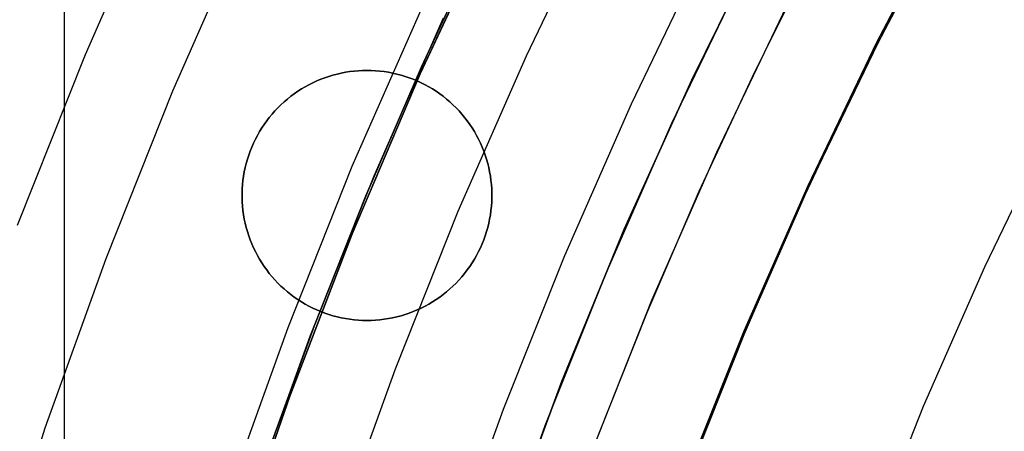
# Model space of a CAD drawing. Header units: millimetres. Extents: x 9001 to 10165, y -167 to 850.
# Tile 53 of 216: x 9532.1 to 9541.95, y 499.63 to 503.75. Entities that reach past the tile are written whole.
import ezdxf

# ---------------------------------------------------------------- set-up
doc = ezdxf.new("R2010")
doc.units = ezdxf.units.MM
for name, color, linetype in [('1', 7, 'Continuous'), ('COLOR EXT', 7, 'Continuous'), ('luz', 7, 'Continuous'), ('PLASTICO NEGRO', 7, 'Continuous')]:
    doc.layers.add(name, color=color, linetype=linetype)

msp = doc.modelspace()

# ---------------------------------------------------------------- linework, layer by layer
at = {"layer": '1', "color": 250, "true_color": 0x111111}
for p, q in [((9532.7586, 503.3966, 61.1), (9533.497, 505.0761, 61.1)), ((9541.4255, 504.9172, 89.1312), (9540.6877, 503.5115, 89.1312)), ((9540.6877, 503.5115, 92.3996), (9541.4255, 504.9172, 92.3996)), ((9536.7125, 504.5474, 64.2379), (9536.1216, 503.2747, 64.2379)), ((9536.1216, 503.2747, 86.0852), (9536.7125, 504.5474, 86.0852)), ((9540.5257, 503.1903, 95.6679), (9541.2127, 504.5271, 95.6679)), ((9539.4568, 503.2256, 89.1312), (9540.0448, 504.4048, 89.1312)), ((9538.6288, 502.7121, 228.5255), (9539.3402, 504.1893, 228.5255)), ((9539.0767, 502.4221, 89.1312), (9539.7751, 503.8787, 89.1312)), ((9535.6466, 502.1848, 75.1615), (9536.3416, 503.7653, 75.1615)), ((9540.6877, 503.5115, 89.1312), (9539.9989, 502.0812, 89.1312)), ((9539.9989, 502.0812, 92.3996), (9540.6877, 503.5115, 92.3996)), ((9532.0787, 501.6925, 61.1), (9532.7586, 503.3966, 61.1)), ((9536.1216, 503.2747, 64.2379), (9535.5663, 501.986, 64.2379)), ((9535.5663, 501.986, 86.0852), (9536.1216, 503.2747, 86.0852)), ((9538.9018, 502.0305, 89.1312), (9539.4568, 503.2256, 89.1312)), ((9539.8834, 501.831, 95.6679), (9540.5257, 503.1903, 95.6679)), ((9537.9688, 501.2112, 228.5255), (9538.6288, 502.7121, 228.5255)), ((9538.4288, 500.9425, 89.1312), (9539.0767, 502.4221, 89.1312)), ((9535.0066, 500.5813, 75.1615), (9535.6466, 502.1848, 75.1615)), ((9539.9989, 502.0812, 89.1312), (9539.3599, 500.6279, 89.1312)), ((9539.3599, 500.6279, 92.3996), (9539.9989, 502.0812, 92.3996)), ((9535.5663, 501.986, 64.2379), (9535.0472, 500.6823, 64.2379)), ((9535.0472, 500.6823, 86.0852), (9535.5663, 501.986, 86.0852)), ((9538.3804, 500.8202, 89.1312), (9538.9018, 502.0305, 89.1312)), ((9539.2862, 500.4509, 95.6679), (9539.8834, 501.831, 95.6679)), ((9537.361, 499.6884, 228.5255), (9537.9688, 501.2112, 228.5255)), ((9537.8322, 499.4414, 89.1312), (9538.4288, 500.9425, 89.1312)), ((9537.8929, 499.596, 89.1312), (9538.3804, 500.8202, 89.1312)), ((9535.0472, 500.6823, 64.2379), (9534.5647, 499.3646, 64.2379)), ((9534.5647, 499.3646, 86.0852), (9535.0472, 500.6823, 86.0852)), ((9539.3599, 500.6279, 89.1312), (9538.7714, 499.1535, 89.1312)), ((9538.7714, 499.1535, 92.3996), (9539.3599, 500.6279, 92.3996)), ((9534.4223, 498.9566, 75.1615), (9535.0066, 500.5813, 75.1615)), ((9538.7346, 499.0515, 95.6679), (9539.2862, 500.4509, 95.6679)), ((9536.8062, 498.1455, 228.5255), (9537.361, 499.6884, 228.5255))]:
    msp.add_line(p, q, dxfattribs=at)
at = {"layer": '1', "color": 29, "true_color": 0x4d342b}
for p, q in [((9536.8431, 504.7792, 70.5621), (9536.108, 503.2047, 70.5621)), ((9536.108, 503.2047, 76.062), (9536.8431, 504.7792, 76.062)), ((9536.8431, 504.7792, 34.4621), (9536.108, 503.2047, 34.4621)), ((9536.108, 503.2047, 42.4621), (9536.8431, 504.7792, 42.4621)), ((9536.108, 503.2047, 73.3121), (9536.8431, 504.7792, 73.3121)), ((9536.108, 503.2047, 38.4621), (9536.8431, 504.7792, 38.4621)), ((9536.108, 503.2047, 70.5621), (9535.4281, 501.6056, 70.5621)), ((9535.4281, 501.6056, 76.062), (9536.108, 503.2047, 76.062)), ((9536.108, 503.2047, 34.4621), (9535.4281, 501.6056, 34.4621)), ((9535.4281, 501.6056, 42.4621), (9536.108, 503.2047, 42.4621)), ((9535.4281, 501.6056, 73.3121), (9536.108, 503.2047, 73.3121)), ((9535.4281, 501.6056, 38.4621), (9536.108, 503.2047, 38.4621)), ((9535.4281, 501.6056, 70.5621), (9534.8042, 499.9839, 70.5621)), ((9534.8042, 499.9839, 76.062), (9535.4281, 501.6056, 76.062)), ((9535.4281, 501.6056, 34.4621), (9534.8042, 499.9839, 34.4621)), ((9534.8042, 499.9839, 42.4621), (9535.4281, 501.6056, 42.4621)), ((9534.8042, 499.9839, 73.3121), (9535.4281, 501.6056, 73.3121)), ((9534.8042, 499.9839, 38.4621), (9535.4281, 501.6056, 38.4621)), ((9534.8042, 499.9839, 70.5621), (9534.237, 498.3414, 70.5621)), ((9534.237, 498.3414, 76.062), (9534.8042, 499.9839, 76.062)), ((9534.8042, 499.9839, 34.4621), (9534.237, 498.3414, 34.4621)), ((9534.237, 498.3414, 42.4621), (9534.8042, 499.9839, 42.4621)), ((9534.237, 498.3414, 73.3121), (9534.8042, 499.9839, 73.3121)), ((9534.237, 498.3414, 38.4621), (9534.8042, 499.9839, 38.4621))]:
    msp.add_line(p, q, dxfattribs=at)
at = {"layer": 'COLOR EXT', "color": 30, "true_color": 0xff8d00}
for p, q in [((9532.5486, 483.8462, 21.2621), (9532.5486, 530.6536, 21.2621)), ((9535.1532, 503.1656, 19.1621), (9535.1129, 503.1503, 19.1621)), ((9535.1129, 503.1503, 21.2621), (9535.1532, 503.1656, 21.2621)), ((9535.1532, 503.1656, 20.2121), (9535.1129, 503.1503, 20.2121)), ((9535.1941, 503.1795, 19.1621), (9535.1532, 503.1656, 19.1621)), ((9535.1532, 503.1656, 21.2621), (9535.1941, 503.1795, 21.2621)), ((9535.1941, 503.1795, 20.2121), (9535.1532, 503.1656, 20.2121)), ((9535.2354, 503.192, 19.1621), (9535.1941, 503.1795, 19.1621)), ((9535.1941, 503.1795, 21.2621), (9535.2354, 503.192, 21.2621)), ((9535.2354, 503.192, 20.2121), (9535.1941, 503.1795, 20.2121)), ((9535.2771, 503.2031, 19.1621), (9535.2354, 503.192, 19.1621)), ((9535.2354, 503.192, 21.2621), (9535.2771, 503.2031, 21.2621)), ((9535.2771, 503.2031, 20.2121), (9535.2354, 503.192, 20.2121)), ((9535.3192, 503.2127, 19.1621), (9535.2771, 503.2031, 19.1621)), ((9535.2771, 503.2031, 21.2621), (9535.3192, 503.2127, 21.2621)), ((9535.3192, 503.2127, 20.2121), (9535.2771, 503.2031, 20.2121)), ((9535.3616, 503.2208, 19.1621), (9535.3192, 503.2127, 19.1621)), ((9535.3192, 503.2127, 21.2621), (9535.3616, 503.2208, 21.2621)), ((9535.3616, 503.2208, 20.2121), (9535.3192, 503.2127, 20.2121)), ((9535.4042, 503.2275, 19.1621), (9535.3616, 503.2208, 19.1621)), ((9535.3616, 503.2208, 21.2621), (9535.4042, 503.2275, 21.2621)), ((9535.4042, 503.2275, 20.2121), (9535.3616, 503.2208, 20.2121)), ((9535.447, 503.2327, 19.1621), (9535.4042, 503.2275, 19.1621)), ((9535.4042, 503.2275, 21.2621), (9535.447, 503.2327, 21.2621)), ((9535.447, 503.2327, 20.2121), (9535.4042, 503.2275, 20.2121)), ((9535.49, 503.2364, 19.1621), (9535.447, 503.2327, 19.1621)), ((9535.447, 503.2327, 21.2621), (9535.49, 503.2364, 21.2621)), ((9535.49, 503.2364, 20.2121), (9535.447, 503.2327, 20.2121)), ((9535.5331, 503.2387, 19.1621), (9535.49, 503.2364, 19.1621)), ((9535.49, 503.2364, 21.2621), (9535.5331, 503.2387, 21.2621)), ((9535.5331, 503.2387, 20.2121), (9535.49, 503.2364, 20.2121)), ((9535.5763, 503.2394, 19.1621), (9535.5331, 503.2387, 19.1621)), ((9535.5331, 503.2387, 21.2621), (9535.5763, 503.2394, 21.2621)), ((9535.5763, 503.2394, 20.2121), (9535.5331, 503.2387, 20.2121)), ((9535.6194, 503.2387, 19.1621), (9535.5763, 503.2394, 19.1621)), ((9535.5763, 503.2394, 21.2621), (9535.6194, 503.2387, 21.2621)), ((9535.5763, 503.2394, 19.1621), (9535.5763, 503.2394, 21.2621)), ((9535.6194, 503.2387, 20.2121), (9535.5763, 503.2394, 20.2121)), ((9535.6625, 503.2364, 19.1621), (9535.6194, 503.2387, 19.1621)), ((9535.6194, 503.2387, 21.2621), (9535.6625, 503.2364, 21.2621)), ((9535.6625, 503.2364, 20.2121), (9535.6194, 503.2387, 20.2121)), ((9535.7055, 503.2327, 19.1621), (9535.6625, 503.2364, 19.1621)), ((9535.6625, 503.2364, 21.2621), (9535.7055, 503.2327, 21.2621)), ((9535.7055, 503.2327, 20.2121), (9535.6625, 503.2364, 20.2121)), ((9535.7483, 503.2275, 19.1621), (9535.7055, 503.2327, 19.1621)), ((9535.7055, 503.2327, 21.2621), (9535.7483, 503.2275, 21.2621)), ((9535.7483, 503.2275, 20.2121), (9535.7055, 503.2327, 20.2121)), ((9535.791, 503.2208, 19.1621), (9535.7483, 503.2275, 19.1621)), ((9535.7483, 503.2275, 21.2621), (9535.791, 503.2208, 21.2621)), ((9535.791, 503.2208, 20.2121), (9535.7483, 503.2275, 20.2121)), ((9535.8333, 503.2127, 19.1621), (9535.791, 503.2208, 19.1621)), ((9535.791, 503.2208, 21.2621), (9535.8333, 503.2127, 21.2621)), ((9535.8333, 503.2127, 20.2121), (9535.791, 503.2208, 20.2121)), ((9535.8754, 503.2031, 19.1621), (9535.8333, 503.2127, 19.1621)), ((9535.8333, 503.2127, 21.2621), (9535.8754, 503.2031, 21.2621)), ((9535.8754, 503.2031, 20.2121), (9535.8333, 503.2127, 20.2121)), ((9535.9171, 503.192, 19.1621), (9535.8754, 503.2031, 19.1621)), ((9535.8754, 503.2031, 21.2621), (9535.9171, 503.192, 21.2621)), ((9535.9171, 503.192, 20.2121), (9535.8754, 503.2031, 20.2121)), ((9535.9584, 503.1795, 19.1621), (9535.9171, 503.192, 19.1621)), ((9535.9171, 503.192, 21.2621), (9535.9584, 503.1795, 21.2621)), ((9535.9584, 503.1795, 20.2121), (9535.9171, 503.192, 20.2121)), ((9535.9993, 503.1656, 19.1621), (9535.9584, 503.1795, 19.1621)), ((9535.9584, 503.1795, 21.2621), (9535.9993, 503.1656, 21.2621)), ((9535.9993, 503.1656, 20.2121), (9535.9584, 503.1795, 20.2121)), ((9536.0396, 503.1503, 19.1621), (9535.9993, 503.1656, 19.1621)), ((9535.9993, 503.1656, 21.2621), (9536.0396, 503.1503, 21.2621)), ((9536.0396, 503.1503, 20.2121), (9535.9993, 503.1656, 20.2121)), ((9534.9575, 503.0755, 19.1621), (9534.9204, 503.0535, 19.1621)), ((9534.9204, 503.0535, 21.2621), (9534.9575, 503.0755, 21.2621)), ((9534.9575, 503.0755, 20.2121), (9534.9204, 503.0535, 20.2121)), ((9534.9954, 503.0962, 19.1621), (9534.9575, 503.0755, 19.1621)), ((9534.9575, 503.0755, 21.2621), (9534.9954, 503.0962, 21.2621)), ((9534.9954, 503.0962, 20.2121), (9534.9575, 503.0755, 20.2121)), ((9535.0339, 503.1156, 19.1621), (9534.9954, 503.0962, 19.1621)), ((9534.9954, 503.0962, 21.2621), (9535.0339, 503.1156, 21.2621)), ((9535.0339, 503.1156, 20.2121), (9534.9954, 503.0962, 20.2121)), ((9535.0731, 503.1337, 19.1621), (9535.0339, 503.1156, 19.1621)), ((9535.0339, 503.1156, 21.2621), (9535.0731, 503.1337, 21.2621)), ((9535.0731, 503.1337, 20.2121), (9535.0339, 503.1156, 20.2121)), ((9535.1129, 503.1503, 19.1621), (9535.0731, 503.1337, 19.1621)), ((9535.0731, 503.1337, 21.2621), (9535.1129, 503.1503, 21.2621)), ((9535.1129, 503.1503, 20.2121), (9535.0731, 503.1337, 20.2121)), ((9536.0794, 503.1337, 19.1621), (9536.0396, 503.1503, 19.1621)), ((9536.0396, 503.1503, 21.2621), (9536.0794, 503.1337, 21.2621)), ((9536.0794, 503.1337, 20.2121), (9536.0396, 503.1503, 20.2121)), ((9536.1186, 503.1156, 19.1621), (9536.0794, 503.1337, 19.1621)), ((9536.0794, 503.1337, 21.2621), (9536.1186, 503.1156, 21.2621)), ((9536.1186, 503.1156, 20.2121), (9536.0794, 503.1337, 20.2121)), ((9536.1572, 503.0962, 19.1621), (9536.1186, 503.1156, 19.1621)), ((9536.1186, 503.1156, 21.2621), (9536.1572, 503.0962, 21.2621)), ((9536.1572, 503.0962, 20.2121), (9536.1186, 503.1156, 20.2121)), ((9536.195, 503.0755, 19.1621), (9536.1572, 503.0962, 19.1621)), ((9536.1572, 503.0962, 21.2621), (9536.195, 503.0755, 21.2621)), ((9536.195, 503.0755, 20.2121), (9536.1572, 503.0962, 20.2121)), ((9536.2321, 503.0535, 19.1621), (9536.195, 503.0755, 19.1621)), ((9536.195, 503.0755, 21.2621), (9536.2321, 503.0535, 21.2621)), ((9536.2321, 503.0535, 20.2121), (9536.195, 503.0755, 20.2121)), ((9534.8139, 502.98, 19.1621), (9534.7802, 502.9531, 19.1621)), ((9534.7802, 502.9531, 21.2621), (9534.8139, 502.98, 21.2621)), ((9534.8139, 502.98, 20.2121), (9534.7802, 502.9531, 20.2121)), ((9534.8485, 503.0057, 19.1621), (9534.8139, 502.98, 19.1621)), ((9534.8139, 502.98, 21.2621), (9534.8485, 503.0057, 21.2621)), ((9534.8485, 503.0057, 20.2121), (9534.8139, 502.98, 20.2121)), ((9534.884, 503.0302, 19.1621), (9534.8485, 503.0057, 19.1621)), ((9534.8485, 503.0057, 21.2621), (9534.884, 503.0302, 21.2621)), ((9534.884, 503.0302, 20.2121), (9534.8485, 503.0057, 20.2121)), ((9534.9204, 503.0535, 19.1621), (9534.884, 503.0302, 19.1621)), ((9534.884, 503.0302, 21.2621), (9534.9204, 503.0535, 21.2621)), ((9534.9204, 503.0535, 20.2121), (9534.884, 503.0302, 20.2121)), ((9536.2685, 503.0302, 19.1621), (9536.2321, 503.0535, 19.1621)), ((9536.2321, 503.0535, 21.2621), (9536.2685, 503.0302, 21.2621)), ((9536.2685, 503.0302, 20.2121), (9536.2321, 503.0535, 20.2121)), ((9536.304, 503.0057, 19.1621), (9536.2685, 503.0302, 19.1621)), ((9536.2685, 503.0302, 21.2621), (9536.304, 503.0057, 21.2621)), ((9536.304, 503.0057, 20.2121), (9536.2685, 503.0302, 20.2121)), ((9536.3386, 502.98, 19.1621), (9536.304, 503.0057, 19.1621)), ((9536.304, 503.0057, 21.2621), (9536.3386, 502.98, 21.2621)), ((9536.3386, 502.98, 20.2121), (9536.304, 503.0057, 20.2121)), ((9536.3724, 502.9531, 19.1621), (9536.3386, 502.98, 19.1621)), ((9536.3386, 502.98, 21.2621), (9536.3724, 502.9531, 21.2621)), ((9536.3724, 502.9531, 20.2121), (9536.3386, 502.98, 20.2121)), ((9534.6848, 502.8656, 19.1621), (9534.6551, 502.8343, 19.1621)), ((9534.6551, 502.8343, 21.2621), (9534.6848, 502.8656, 21.2621)), ((9534.6848, 502.8656, 20.2121), (9534.6551, 502.8343, 20.2121)), ((9534.7156, 502.8959, 19.1621), (9534.6848, 502.8656, 19.1621)), ((9534.6848, 502.8656, 21.2621), (9534.7156, 502.8959, 21.2621)), ((9534.7156, 502.8959, 20.2121), (9534.6848, 502.8656, 20.2121)), ((9534.7474, 502.925, 19.1621), (9534.7156, 502.8959, 19.1621)), ((9534.7156, 502.8959, 21.2621), (9534.7474, 502.925, 21.2621)), ((9534.7474, 502.925, 20.2121), (9534.7156, 502.8959, 20.2121)), ((9534.7802, 502.9531, 19.1621), (9534.7474, 502.925, 19.1621)), ((9534.7474, 502.925, 21.2621), (9534.7802, 502.9531, 21.2621)), ((9534.7802, 502.9531, 20.2121), (9534.7474, 502.925, 20.2121)), ((9536.4052, 502.925, 19.1621), (9536.3724, 502.9531, 19.1621)), ((9536.3724, 502.9531, 21.2621), (9536.4052, 502.925, 21.2621)), ((9536.4052, 502.925, 20.2121), (9536.3724, 502.9531, 20.2121)), ((9536.437, 502.8959, 19.1621), (9536.4052, 502.925, 19.1621)), ((9536.4052, 502.925, 21.2621), (9536.437, 502.8959, 21.2621)), ((9536.437, 502.8959, 20.2121), (9536.4052, 502.925, 20.2121)), ((9536.4677, 502.8656, 19.1621), (9536.437, 502.8959, 19.1621)), ((9536.437, 502.8959, 21.2621), (9536.4677, 502.8656, 21.2621)), ((9536.4677, 502.8656, 20.2121), (9536.437, 502.8959, 20.2121)), ((9536.4975, 502.8343, 19.1621), (9536.4677, 502.8656, 19.1621)), ((9536.4677, 502.8656, 21.2621), (9536.4975, 502.8343, 21.2621)), ((9536.4975, 502.8343, 20.2121), (9536.4677, 502.8656, 20.2121)), ((9534.599, 502.7688, 19.1621), (9534.5727, 502.7346, 19.1621)), ((9534.5727, 502.7346, 21.2621), (9534.599, 502.7688, 21.2621)), ((9534.599, 502.7688, 20.2121), (9534.5727, 502.7346, 20.2121)), ((9534.6265, 502.802, 19.1621), (9534.599, 502.7688, 19.1621)), ((9534.599, 502.7688, 21.2621), (9534.6265, 502.802, 21.2621)), ((9534.6265, 502.802, 20.2121), (9534.599, 502.7688, 20.2121)), ((9534.6551, 502.8343, 19.1621), (9534.6265, 502.802, 19.1621)), ((9534.6265, 502.802, 21.2621), (9534.6551, 502.8343, 21.2621)), ((9534.6551, 502.8343, 20.2121), (9534.6265, 502.802, 20.2121)), ((9536.5261, 502.802, 19.1621), (9536.4975, 502.8343, 19.1621)), ((9536.4975, 502.8343, 21.2621), (9536.5261, 502.802, 21.2621)), ((9536.5261, 502.802, 20.2121), (9536.4975, 502.8343, 20.2121)), ((9536.5536, 502.7688, 19.1621), (9536.5261, 502.802, 19.1621)), ((9536.5261, 502.802, 21.2621), (9536.5536, 502.7688, 21.2621)), ((9536.5536, 502.7688, 20.2121), (9536.5261, 502.802, 20.2121)), ((9536.5799, 502.7346, 19.1621), (9536.5536, 502.7688, 19.1621)), ((9536.5536, 502.7688, 21.2621), (9536.5799, 502.7346, 21.2621)), ((9536.5799, 502.7346, 20.2121), (9536.5536, 502.7688, 20.2121)), ((9534.5236, 502.6636, 19.1621), (9534.501, 502.6268, 19.1621)), ((9534.501, 502.6268, 21.2621), (9534.5236, 502.6636, 21.2621)), ((9534.5236, 502.6636, 20.2121), (9534.501, 502.6268, 20.2121)), ((9534.5475, 502.6995, 19.1621), (9534.5236, 502.6636, 19.1621)), ((9534.5236, 502.6636, 21.2621), (9534.5475, 502.6995, 21.2621)), ((9534.5475, 502.6995, 20.2121), (9534.5236, 502.6636, 20.2121)), ((9534.5727, 502.7346, 19.1621), (9534.5475, 502.6995, 19.1621)), ((9534.5475, 502.6995, 21.2621), (9534.5727, 502.7346, 21.2621)), ((9534.5727, 502.7346, 20.2121), (9534.5475, 502.6995, 20.2121)), ((9536.605, 502.6995, 19.1621), (9536.5799, 502.7346, 19.1621)), ((9536.5799, 502.7346, 21.2621), (9536.605, 502.6995, 21.2621)), ((9536.605, 502.6995, 20.2121), (9536.5799, 502.7346, 20.2121)), ((9536.6289, 502.6636, 19.1621), (9536.605, 502.6995, 19.1621)), ((9536.605, 502.6995, 21.2621), (9536.6289, 502.6636, 21.2621)), ((9536.6289, 502.6636, 20.2121), (9536.605, 502.6995, 20.2121)), ((9536.6515, 502.6268, 19.1621), (9536.6289, 502.6636, 19.1621)), ((9536.6289, 502.6636, 21.2621), (9536.6515, 502.6268, 21.2621)), ((9536.6515, 502.6268, 20.2121), (9536.6289, 502.6636, 20.2121)), ((9534.4796, 502.5893, 19.1621), (9534.4596, 502.5511, 19.1621)), ((9534.4596, 502.5511, 21.2621), (9534.4796, 502.5893, 21.2621)), ((9534.4796, 502.5893, 20.2121), (9534.4596, 502.5511, 20.2121)), ((9534.501, 502.6268, 19.1621), (9534.4796, 502.5893, 19.1621)), ((9534.4796, 502.5893, 21.2621), (9534.501, 502.6268, 21.2621)), ((9534.501, 502.6268, 20.2121), (9534.4796, 502.5893, 20.2121)), ((9536.6729, 502.5893, 19.1621), (9536.6515, 502.6268, 19.1621)), ((9536.6515, 502.6268, 21.2621), (9536.6729, 502.5893, 21.2621)), ((9536.6729, 502.5893, 20.2121), (9536.6515, 502.6268, 20.2121)), ((9536.6929, 502.5511, 19.1621), (9536.6729, 502.5893, 19.1621)), ((9536.6729, 502.5893, 21.2621), (9536.6929, 502.5511, 21.2621)), ((9536.6929, 502.5511, 20.2121), (9536.6729, 502.5893, 20.2121)), ((9534.4235, 502.4727, 19.1621), (9534.4075, 502.4327, 19.1621)), ((9534.4075, 502.4327, 21.2621), (9534.4235, 502.4727, 21.2621)), ((9534.4235, 502.4727, 20.2121), (9534.4075, 502.4327, 20.2121)), ((9534.4409, 502.5122, 19.1621), (9534.4235, 502.4727, 19.1621)), ((9534.4235, 502.4727, 21.2621), (9534.4409, 502.5122, 21.2621)), ((9534.4409, 502.5122, 20.2121), (9534.4235, 502.4727, 20.2121)), ((9534.4596, 502.5511, 19.1621), (9534.4409, 502.5122, 19.1621)), ((9534.4409, 502.5122, 21.2621), (9534.4596, 502.5511, 21.2621)), ((9534.4596, 502.5511, 20.2121), (9534.4409, 502.5122, 20.2121)), ((9536.7117, 502.5122, 19.1621), (9536.6929, 502.5511, 19.1621)), ((9536.6929, 502.5511, 21.2621), (9536.7117, 502.5122, 21.2621)), ((9536.7117, 502.5122, 20.2121), (9536.6929, 502.5511, 20.2121)), ((9536.729, 502.4727, 19.1621), (9536.7117, 502.5122, 19.1621)), ((9536.7117, 502.5122, 21.2621), (9536.729, 502.4727, 21.2621)), ((9536.729, 502.4727, 20.2121), (9536.7117, 502.5122, 20.2121)), ((9536.745, 502.4327, 19.1621), (9536.729, 502.4727, 19.1621)), ((9536.729, 502.4727, 21.2621), (9536.745, 502.4327, 21.2621)), ((9536.745, 502.4327, 20.2121), (9536.729, 502.4727, 20.2121)), ((9534.3929, 502.3921, 19.1621), (9534.3797, 502.351, 19.1621)), ((9534.3797, 502.351, 21.2621), (9534.3929, 502.3921, 21.2621)), ((9534.3929, 502.3921, 20.2121), (9534.3797, 502.351, 20.2121)), ((9534.4075, 502.4327, 19.1621), (9534.3929, 502.3921, 19.1621)), ((9534.3929, 502.3921, 21.2621), (9534.4075, 502.4327, 21.2621)), ((9534.4075, 502.4327, 20.2121), (9534.3929, 502.3921, 20.2121)), ((9536.7596, 502.3921, 19.1621), (9536.745, 502.4327, 19.1621)), ((9536.745, 502.4327, 21.2621), (9536.7596, 502.3921, 21.2621)), ((9536.7596, 502.3921, 20.2121), (9536.745, 502.4327, 20.2121)), ((9536.7728, 502.351, 19.1621), (9536.7596, 502.3921, 19.1621)), ((9536.7596, 502.3921, 21.2621), (9536.7728, 502.351, 21.2621)), ((9536.7728, 502.351, 20.2121), (9536.7596, 502.3921, 20.2121)), ((9534.3576, 502.2676, 19.1621), (9534.3487, 502.2253, 19.1621)), ((9534.3487, 502.2253, 21.2621), (9534.3576, 502.2676, 21.2621)), ((9534.3576, 502.2676, 20.2121), (9534.3487, 502.2253, 20.2121)), ((9534.3679, 502.3094, 19.1621), (9534.3576, 502.2676, 19.1621)), ((9534.3576, 502.2676, 21.2621), (9534.3679, 502.3094, 21.2621)), ((9534.3679, 502.3094, 20.2121), (9534.3576, 502.2676, 20.2121)), ((9534.3797, 502.351, 19.1621), (9534.3679, 502.3094, 19.1621)), ((9534.3679, 502.3094, 21.2621), (9534.3797, 502.351, 21.2621)), ((9534.3797, 502.351, 20.2121), (9534.3679, 502.3094, 20.2121)), ((9536.7846, 502.3094, 19.1621), (9536.7728, 502.351, 19.1621)), ((9536.7728, 502.351, 21.2621), (9536.7846, 502.3094, 21.2621)), ((9536.7846, 502.3094, 20.2121), (9536.7728, 502.351, 20.2121)), ((9536.7949, 502.2676, 19.1621), (9536.7846, 502.3094, 19.1621)), ((9536.7846, 502.3094, 21.2621), (9536.7949, 502.2676, 21.2621)), ((9536.7949, 502.2676, 20.2121), (9536.7846, 502.3094, 20.2121)), ((9536.8038, 502.2253, 19.1621), (9536.7949, 502.2676, 19.1621)), ((9536.7949, 502.2676, 21.2621), (9536.8038, 502.2253, 21.2621)), ((9536.8038, 502.2253, 20.2121), (9536.7949, 502.2676, 20.2121)), ((9534.3413, 502.1828, 19.1621), (9534.3354, 502.1401, 19.1621)), ((9534.3354, 502.1401, 21.2621), (9534.3413, 502.1828, 21.2621)), ((9534.3413, 502.1828, 20.2121), (9534.3354, 502.1401, 20.2121)), ((9534.3487, 502.2253, 19.1621), (9534.3413, 502.1828, 19.1621)), ((9534.3413, 502.1828, 21.2621), (9534.3487, 502.2253, 21.2621)), ((9534.3487, 502.2253, 20.2121), (9534.3413, 502.1828, 20.2121)), ((9536.8112, 502.1828, 19.1621), (9536.8038, 502.2253, 19.1621)), ((9536.8038, 502.2253, 21.2621), (9536.8112, 502.1828, 21.2621)), ((9536.8112, 502.1828, 20.2121), (9536.8038, 502.2253, 20.2121)), ((9536.8172, 502.1401, 19.1621), (9536.8112, 502.1828, 19.1621)), ((9536.8112, 502.1828, 21.2621), (9536.8172, 502.1401, 21.2621)), ((9536.8172, 502.1401, 20.2121), (9536.8112, 502.1828, 20.2121)), ((9534.3309, 502.0972, 19.1621), (9534.3279, 502.0541, 19.1621)), ((9534.3279, 502.0541, 21.2621), (9534.3309, 502.0972, 21.2621)), ((9534.3309, 502.0972, 20.2121), (9534.3279, 502.0541, 20.2121)), ((9534.3354, 502.1401, 19.1621), (9534.3309, 502.0972, 19.1621)), ((9534.3309, 502.0972, 21.2621), (9534.3354, 502.1401, 21.2621)), ((9534.3354, 502.1401, 20.2121), (9534.3309, 502.0972, 20.2121)), ((9536.8216, 502.0972, 19.1621), (9536.8172, 502.1401, 19.1621)), ((9536.8172, 502.1401, 21.2621), (9536.8216, 502.0972, 21.2621)), ((9536.8216, 502.0972, 20.2121), (9536.8172, 502.1401, 20.2121)), ((9536.8246, 502.0541, 19.1621), (9536.8216, 502.0972, 19.1621)), ((9536.8216, 502.0972, 21.2621), (9536.8246, 502.0541, 21.2621)), ((9536.8246, 502.0541, 20.2121), (9536.8216, 502.0972, 20.2121)), ((9534.3263, 501.9894, 19.1621), (9534.3263, 501.9894, 21.2621)), ((9534.3279, 502.0541, 19.1621), (9534.3265, 502.011, 19.1621)), ((9534.3265, 502.011, 21.2621), (9534.3279, 502.0541, 21.2621)), ((9534.3279, 502.0541, 20.2121), (9534.3265, 502.011, 20.2121)), ((9534.3265, 502.011, 19.1621), (9534.3265, 501.9678, 19.1621)), ((9534.3265, 501.9678, 21.2621), (9534.3265, 502.011, 21.2621)), ((9534.3265, 502.011, 20.2121), (9534.3265, 501.9678, 20.2121)), ((9536.8261, 502.011, 19.1621), (9536.8246, 502.0541, 19.1621)), ((9536.8246, 502.0541, 21.2621), (9536.8261, 502.011, 21.2621)), ((9536.8261, 502.011, 20.2121), (9536.8246, 502.0541, 20.2121)), ((9536.8261, 501.9678, 19.1621), (9536.8261, 502.011, 19.1621)), ((9536.8261, 502.011, 21.2621), (9536.8261, 501.9678, 21.2621)), ((9536.8261, 501.9678, 20.2121), (9536.8261, 502.011, 20.2121)), ((9536.8263, 501.9894, 19.1621), (9536.8263, 501.9894, 21.2621)), ((9534.3265, 501.9678, 19.1621), (9534.3279, 501.9247, 19.1621)), ((9534.3279, 501.9247, 21.2621), (9534.3265, 501.9678, 21.2621)), ((9534.3265, 501.9678, 20.2121), (9534.3279, 501.9247, 20.2121)), ((9534.3279, 501.9247, 19.1621), (9534.3309, 501.8816, 19.1621)), ((9534.3309, 501.8816, 21.2621), (9534.3279, 501.9247, 21.2621)), ((9534.3279, 501.9247, 20.2121), (9534.3309, 501.8816, 20.2121)), ((9534.3309, 501.8816, 19.1621), (9534.3354, 501.8387, 19.1621)), ((9534.3354, 501.8387, 21.2621), (9534.3309, 501.8816, 21.2621)), ((9534.3309, 501.8816, 20.2121), (9534.3354, 501.8387, 20.2121)), ((9536.8172, 501.8387, 19.1621), (9536.8216, 501.8816, 19.1621)), ((9536.8216, 501.8816, 21.2621), (9536.8172, 501.8387, 21.2621)), ((9536.8172, 501.8387, 20.2121), (9536.8216, 501.8816, 20.2121)), ((9536.8216, 501.8816, 19.1621), (9536.8246, 501.9247, 19.1621)), ((9536.8246, 501.9247, 21.2621), (9536.8216, 501.8816, 21.2621)), ((9536.8216, 501.8816, 20.2121), (9536.8246, 501.9247, 20.2121)), ((9536.8246, 501.9247, 19.1621), (9536.8261, 501.9678, 19.1621)), ((9536.8261, 501.9678, 21.2621), (9536.8246, 501.9247, 21.2621)), ((9536.8246, 501.9247, 20.2121), (9536.8261, 501.9678, 20.2121)), ((9534.3354, 501.8387, 19.1621), (9534.3413, 501.796, 19.1621)), ((9534.3413, 501.796, 21.2621), (9534.3354, 501.8387, 21.2621)), ((9534.3354, 501.8387, 20.2121), (9534.3413, 501.796, 20.2121)), ((9534.3413, 501.796, 19.1621), (9534.3487, 501.7535, 19.1621)), ((9534.3487, 501.7535, 21.2621), (9534.3413, 501.796, 21.2621)), ((9534.3413, 501.796, 20.2121), (9534.3487, 501.7535, 20.2121)), ((9536.8038, 501.7535, 19.1621), (9536.8112, 501.796, 19.1621)), ((9536.8112, 501.796, 21.2621), (9536.8038, 501.7535, 21.2621)), ((9536.8038, 501.7535, 20.2121), (9536.8112, 501.796, 20.2121)), ((9536.8112, 501.796, 19.1621), (9536.8172, 501.8387, 19.1621)), ((9536.8172, 501.8387, 21.2621), (9536.8112, 501.796, 21.2621)), ((9536.8112, 501.796, 20.2121), (9536.8172, 501.8387, 20.2121)), ((9534.3487, 501.7535, 19.1621), (9534.3576, 501.7112, 19.1621)), ((9534.3576, 501.7112, 21.2621), (9534.3487, 501.7535, 21.2621)), ((9534.3487, 501.7535, 20.2121), (9534.3576, 501.7112, 20.2121)), ((9534.3576, 501.7112, 19.1621), (9534.3679, 501.6694, 19.1621)), ((9534.3679, 501.6694, 21.2621), (9534.3576, 501.7112, 21.2621)), ((9534.3576, 501.7112, 20.2121), (9534.3679, 501.6694, 20.2121)), ((9536.7846, 501.6694, 19.1621), (9536.7949, 501.7112, 19.1621)), ((9536.7949, 501.7112, 21.2621), (9536.7846, 501.6694, 21.2621)), ((9536.7846, 501.6694, 20.2121), (9536.7949, 501.7112, 20.2121)), ((9536.7949, 501.7112, 19.1621), (9536.8038, 501.7535, 19.1621)), ((9536.8038, 501.7535, 21.2621), (9536.7949, 501.7112, 21.2621)), ((9536.7949, 501.7112, 20.2121), (9536.8038, 501.7535, 20.2121)), ((9534.3679, 501.6694, 19.1621), (9534.3797, 501.6278, 19.1621)), ((9534.3797, 501.6278, 21.2621), (9534.3679, 501.6694, 21.2621)), ((9534.3679, 501.6694, 20.2121), (9534.3797, 501.6278, 20.2121)), ((9534.3797, 501.6278, 19.1621), (9534.3929, 501.5867, 19.1621)), ((9534.3929, 501.5867, 21.2621), (9534.3797, 501.6278, 21.2621)), ((9534.3797, 501.6278, 20.2121), (9534.3929, 501.5867, 20.2121)), ((9534.3929, 501.5867, 19.1621), (9534.4075, 501.5461, 19.1621)), ((9534.4075, 501.5461, 21.2621), (9534.3929, 501.5867, 21.2621)), ((9534.3929, 501.5867, 20.2121), (9534.4075, 501.5461, 20.2121)), ((9536.745, 501.5461, 19.1621), (9536.7596, 501.5867, 19.1621)), ((9536.7596, 501.5867, 21.2621), (9536.745, 501.5461, 21.2621)), ((9536.745, 501.5461, 20.2121), (9536.7596, 501.5867, 20.2121)), ((9536.7596, 501.5867, 19.1621), (9536.7728, 501.6278, 19.1621)), ((9536.7728, 501.6278, 21.2621), (9536.7596, 501.5867, 21.2621)), ((9536.7596, 501.5867, 20.2121), (9536.7728, 501.6278, 20.2121)), ((9536.7728, 501.6278, 19.1621), (9536.7846, 501.6694, 19.1621)), ((9536.7846, 501.6694, 21.2621), (9536.7728, 501.6278, 21.2621)), ((9536.7728, 501.6278, 20.2121), (9536.7846, 501.6694, 20.2121)), ((9534.4075, 501.5461, 19.1621), (9534.4235, 501.5061, 19.1621)), ((9534.4235, 501.5061, 21.2621), (9534.4075, 501.5461, 21.2621)), ((9534.4075, 501.5461, 20.2121), (9534.4235, 501.5061, 20.2121)), ((9534.4235, 501.5061, 19.1621), (9534.4409, 501.4666, 19.1621)), ((9534.4409, 501.4666, 21.2621), (9534.4235, 501.5061, 21.2621)), ((9534.4235, 501.5061, 20.2121), (9534.4409, 501.4666, 20.2121)), ((9536.7117, 501.4666, 19.1621), (9536.729, 501.5061, 19.1621)), ((9536.729, 501.5061, 21.2621), (9536.7117, 501.4666, 21.2621)), ((9536.7117, 501.4666, 20.2121), (9536.729, 501.5061, 20.2121)), ((9536.729, 501.5061, 19.1621), (9536.745, 501.5461, 19.1621)), ((9536.745, 501.5461, 21.2621), (9536.729, 501.5061, 21.2621)), ((9536.729, 501.5061, 20.2121), (9536.745, 501.5461, 20.2121)), ((9534.4409, 501.4666, 19.1621), (9534.4596, 501.4277, 19.1621)), ((9534.4596, 501.4277, 21.2621), (9534.4409, 501.4666, 21.2621)), ((9534.4409, 501.4666, 20.2121), (9534.4596, 501.4277, 20.2121)), ((9534.4596, 501.4277, 19.1621), (9534.4796, 501.3895, 19.1621)), ((9534.4796, 501.3895, 21.2621), (9534.4596, 501.4277, 21.2621)), ((9534.4596, 501.4277, 20.2121), (9534.4796, 501.3895, 20.2121)), ((9534.4796, 501.3895, 19.1621), (9534.501, 501.352, 19.1621)), ((9534.501, 501.352, 21.2621), (9534.4796, 501.3895, 21.2621)), ((9534.4796, 501.3895, 20.2121), (9534.501, 501.352, 20.2121)), ((9536.6515, 501.352, 19.1621), (9536.6729, 501.3895, 19.1621)), ((9536.6729, 501.3895, 21.2621), (9536.6515, 501.352, 21.2621)), ((9536.6515, 501.352, 20.2121), (9536.6729, 501.3895, 20.2121)), ((9536.6729, 501.3895, 19.1621), (9536.6929, 501.4277, 19.1621)), ((9536.6929, 501.4277, 21.2621), (9536.6729, 501.3895, 21.2621)), ((9536.6729, 501.3895, 20.2121), (9536.6929, 501.4277, 20.2121)), ((9536.6929, 501.4277, 19.1621), (9536.7117, 501.4666, 19.1621)), ((9536.7117, 501.4666, 21.2621), (9536.6929, 501.4277, 21.2621)), ((9536.6929, 501.4277, 20.2121), (9536.7117, 501.4666, 20.2121)), ((9534.501, 501.352, 19.1621), (9534.5236, 501.3153, 19.1621)), ((9534.5236, 501.3153, 21.2621), (9534.501, 501.352, 21.2621)), ((9534.501, 501.352, 20.2121), (9534.5236, 501.3153, 20.2121)), ((9534.5236, 501.3153, 19.1621), (9534.5475, 501.2793, 19.1621)), ((9534.5475, 501.2793, 21.2621), (9534.5236, 501.3153, 21.2621)), ((9534.5236, 501.3153, 20.2121), (9534.5475, 501.2793, 20.2121)), ((9536.605, 501.2793, 19.1621), (9536.6289, 501.3153, 19.1621)), ((9536.6289, 501.3153, 21.2621), (9536.605, 501.2793, 21.2621)), ((9536.605, 501.2793, 20.2121), (9536.6289, 501.3153, 20.2121)), ((9536.6289, 501.3153, 19.1621), (9536.6515, 501.352, 19.1621)), ((9536.6515, 501.352, 21.2621), (9536.6289, 501.3153, 21.2621)), ((9536.6289, 501.3153, 20.2121), (9536.6515, 501.352, 20.2121)), ((9534.5475, 501.2793, 19.1621), (9534.5727, 501.2442, 19.1621)), ((9534.5727, 501.2442, 21.2621), (9534.5475, 501.2793, 21.2621)), ((9534.5475, 501.2793, 20.2121), (9534.5727, 501.2442, 20.2121)), ((9534.5727, 501.2442, 19.1621), (9534.599, 501.21, 19.1621)), ((9534.599, 501.21, 21.2621), (9534.5727, 501.2442, 21.2621)), ((9534.5727, 501.2442, 20.2121), (9534.599, 501.21, 20.2121)), ((9534.599, 501.21, 19.1621), (9534.6265, 501.1768, 19.1621)), ((9534.6265, 501.1768, 21.2621), (9534.599, 501.21, 21.2621)), ((9534.599, 501.21, 20.2121), (9534.6265, 501.1768, 20.2121)), ((9536.5261, 501.1768, 19.1621), (9536.5536, 501.21, 19.1621)), ((9536.5536, 501.21, 21.2621), (9536.5261, 501.1768, 21.2621)), ((9536.5261, 501.1768, 20.2121), (9536.5536, 501.21, 20.2121)), ((9536.5536, 501.21, 19.1621), (9536.5799, 501.2442, 19.1621)), ((9536.5799, 501.2442, 21.2621), (9536.5536, 501.21, 21.2621)), ((9536.5536, 501.21, 20.2121), (9536.5799, 501.2442, 20.2121)), ((9536.5799, 501.2442, 19.1621), (9536.605, 501.2793, 19.1621)), ((9536.605, 501.2793, 21.2621), (9536.5799, 501.2442, 21.2621)), ((9536.5799, 501.2442, 20.2121), (9536.605, 501.2793, 20.2121)), ((9534.6265, 501.1768, 19.1621), (9534.6551, 501.1445, 19.1621)), ((9534.6551, 501.1445, 21.2621), (9534.6265, 501.1768, 21.2621)), ((9534.6265, 501.1768, 20.2121), (9534.6551, 501.1445, 20.2121)), ((9534.6551, 501.1445, 19.1621), (9534.6848, 501.1132, 19.1621)), ((9534.6848, 501.1132, 21.2621), (9534.6551, 501.1445, 21.2621)), ((9534.6551, 501.1445, 20.2121), (9534.6848, 501.1132, 20.2121)), ((9534.6848, 501.1132, 19.1621), (9534.7156, 501.0829, 19.1621)), ((9534.7156, 501.0829, 21.2621), (9534.6848, 501.1132, 21.2621)), ((9534.6848, 501.1132, 20.2121), (9534.7156, 501.0829, 20.2121)), ((9536.437, 501.0829, 19.1621), (9536.4677, 501.1132, 19.1621)), ((9536.4677, 501.1132, 21.2621), (9536.437, 501.0829, 21.2621)), ((9536.437, 501.0829, 20.2121), (9536.4677, 501.1132, 20.2121)), ((9536.4677, 501.1132, 19.1621), (9536.4975, 501.1445, 19.1621)), ((9536.4975, 501.1445, 21.2621), (9536.4677, 501.1132, 21.2621)), ((9536.4677, 501.1132, 20.2121), (9536.4975, 501.1445, 20.2121)), ((9536.4975, 501.1445, 19.1621), (9536.5261, 501.1768, 19.1621)), ((9536.5261, 501.1768, 21.2621), (9536.4975, 501.1445, 21.2621)), ((9536.4975, 501.1445, 20.2121), (9536.5261, 501.1768, 20.2121)), ((9534.7156, 501.0829, 19.1621), (9534.7474, 501.0538, 19.1621)), ((9534.7474, 501.0538, 21.2621), (9534.7156, 501.0829, 21.2621)), ((9534.7156, 501.0829, 20.2121), (9534.7474, 501.0538, 20.2121)), ((9534.7474, 501.0538, 19.1621), (9534.7802, 501.0257, 19.1621)), ((9534.7802, 501.0257, 21.2621), (9534.7474, 501.0538, 21.2621)), ((9534.7474, 501.0538, 20.2121), (9534.7802, 501.0257, 20.2121)), ((9534.7802, 501.0257, 19.1621), (9534.8139, 500.9988, 19.1621)), ((9534.8139, 500.9988, 21.2621), (9534.7802, 501.0257, 21.2621)), ((9534.7802, 501.0257, 20.2121), (9534.8139, 500.9988, 20.2121)), ((9534.8139, 500.9988, 19.1621), (9534.8485, 500.9731, 19.1621)), ((9534.8485, 500.9731, 21.2621), (9534.8139, 500.9988, 21.2621)), ((9534.8139, 500.9988, 20.2121), (9534.8485, 500.9731, 20.2121)), ((9536.304, 500.9731, 19.1621), (9536.3386, 500.9988, 19.1621)), ((9536.3386, 500.9988, 21.2621), (9536.304, 500.9731, 21.2621)), ((9536.304, 500.9731, 20.2121), (9536.3386, 500.9988, 20.2121)), ((9536.3386, 500.9988, 19.1621), (9536.3724, 501.0257, 19.1621)), ((9536.3724, 501.0257, 21.2621), (9536.3386, 500.9988, 21.2621)), ((9536.3386, 500.9988, 20.2121), (9536.3724, 501.0257, 20.2121)), ((9536.3724, 501.0257, 19.1621), (9536.4052, 501.0538, 19.1621)), ((9536.4052, 501.0538, 21.2621), (9536.3724, 501.0257, 21.2621)), ((9536.3724, 501.0257, 20.2121), (9536.4052, 501.0538, 20.2121)), ((9536.4052, 501.0538, 19.1621), (9536.437, 501.0829, 19.1621)), ((9536.437, 501.0829, 21.2621), (9536.4052, 501.0538, 21.2621)), ((9536.4052, 501.0538, 20.2121), (9536.437, 501.0829, 20.2121)), ((9534.8485, 500.9731, 19.1621), (9534.884, 500.9486, 19.1621)), ((9534.884, 500.9486, 21.2621), (9534.8485, 500.9731, 21.2621)), ((9534.8485, 500.9731, 20.2121), (9534.884, 500.9486, 20.2121)), ((9534.884, 500.9486, 19.1621), (9534.9204, 500.9253, 19.1621)), ((9534.9204, 500.9253, 21.2621), (9534.884, 500.9486, 21.2621)), ((9534.884, 500.9486, 20.2121), (9534.9204, 500.9253, 20.2121)), ((9534.9204, 500.9253, 19.1621), (9534.9575, 500.9033, 19.1621)), ((9534.9575, 500.9033, 21.2621), (9534.9204, 500.9253, 21.2621)), ((9534.9204, 500.9253, 20.2121), (9534.9575, 500.9033, 20.2121)), ((9534.9575, 500.9033, 19.1621), (9534.9954, 500.8826, 19.1621)), ((9534.9954, 500.8826, 21.2621), (9534.9575, 500.9033, 21.2621)), ((9534.9575, 500.9033, 20.2121), (9534.9954, 500.8826, 20.2121)), ((9536.1572, 500.8826, 19.1621), (9536.195, 500.9033, 19.1621)), ((9536.195, 500.9033, 21.2621), (9536.1572, 500.8826, 21.2621)), ((9536.1572, 500.8826, 20.2121), (9536.195, 500.9033, 20.2121)), ((9536.195, 500.9033, 19.1621), (9536.2321, 500.9253, 19.1621)), ((9536.2321, 500.9253, 21.2621), (9536.195, 500.9033, 21.2621)), ((9536.195, 500.9033, 20.2121), (9536.2321, 500.9253, 20.2121)), ((9536.2321, 500.9253, 19.1621), (9536.2685, 500.9486, 19.1621)), ((9536.2685, 500.9486, 21.2621), (9536.2321, 500.9253, 21.2621)), ((9536.2321, 500.9253, 20.2121), (9536.2685, 500.9486, 20.2121)), ((9536.2685, 500.9486, 19.1621), (9536.304, 500.9731, 19.1621)), ((9536.304, 500.9731, 21.2621), (9536.2685, 500.9486, 21.2621)), ((9536.2685, 500.9486, 20.2121), (9536.304, 500.9731, 20.2121)), ((9534.9954, 500.8826, 19.1621), (9535.0339, 500.8632, 19.1621)), ((9535.0339, 500.8632, 21.2621), (9534.9954, 500.8826, 21.2621)), ((9534.9954, 500.8826, 20.2121), (9535.0339, 500.8632, 20.2121)), ((9535.0339, 500.8632, 19.1621), (9535.0731, 500.8451, 19.1621)), ((9535.0731, 500.8451, 21.2621), (9535.0339, 500.8632, 21.2621)), ((9535.0339, 500.8632, 20.2121), (9535.0731, 500.8451, 20.2121)), ((9535.0731, 500.8451, 19.1621), (9535.1129, 500.8285, 19.1621)), ((9535.1129, 500.8285, 21.2621), (9535.0731, 500.8451, 21.2621)), ((9535.0731, 500.8451, 20.2121), (9535.1129, 500.8285, 20.2121)), ((9535.1129, 500.8285, 19.1621), (9535.1532, 500.8132, 19.1621)), ((9535.1532, 500.8132, 21.2621), (9535.1129, 500.8285, 21.2621)), ((9535.1129, 500.8285, 20.2121), (9535.1532, 500.8132, 20.2121)), ((9535.1532, 500.8132, 19.1621), (9535.1941, 500.7993, 19.1621)), ((9535.1941, 500.7993, 21.2621), (9535.1532, 500.8132, 21.2621)), ((9535.1532, 500.8132, 20.2121), (9535.1941, 500.7993, 20.2121)), ((9535.1941, 500.7993, 19.1621), (9535.2354, 500.7868, 19.1621)), ((9535.2354, 500.7868, 21.2621), (9535.1941, 500.7993, 21.2621)), ((9535.1941, 500.7993, 20.2121), (9535.2354, 500.7868, 20.2121)), ((9535.9171, 500.7868, 19.1621), (9535.9584, 500.7993, 19.1621)), ((9535.9584, 500.7993, 21.2621), (9535.9171, 500.7868, 21.2621)), ((9535.9171, 500.7868, 20.2121), (9535.9584, 500.7993, 20.2121)), ((9535.9584, 500.7993, 19.1621), (9535.9993, 500.8132, 19.1621)), ((9535.9993, 500.8132, 21.2621), (9535.9584, 500.7993, 21.2621)), ((9535.9584, 500.7993, 20.2121), (9535.9993, 500.8132, 20.2121)), ((9535.9993, 500.8132, 19.1621), (9536.0396, 500.8285, 19.1621)), ((9536.0396, 500.8285, 21.2621), (9535.9993, 500.8132, 21.2621)), ((9535.9993, 500.8132, 20.2121), (9536.0396, 500.8285, 20.2121)), ((9536.0396, 500.8285, 19.1621), (9536.0794, 500.8451, 19.1621)), ((9536.0794, 500.8451, 21.2621), (9536.0396, 500.8285, 21.2621)), ((9536.0396, 500.8285, 20.2121), (9536.0794, 500.8451, 20.2121)), ((9536.0794, 500.8451, 19.1621), (9536.1186, 500.8632, 19.1621)), ((9536.1186, 500.8632, 21.2621), (9536.0794, 500.8451, 21.2621)), ((9536.0794, 500.8451, 20.2121), (9536.1186, 500.8632, 20.2121)), ((9536.1186, 500.8632, 19.1621), (9536.1572, 500.8826, 19.1621)), ((9536.1572, 500.8826, 21.2621), (9536.1186, 500.8632, 21.2621)), ((9536.1186, 500.8632, 20.2121), (9536.1572, 500.8826, 20.2121)), ((9535.2354, 500.7868, 19.1621), (9535.2771, 500.7757, 19.1621)), ((9535.2771, 500.7757, 21.2621), (9535.2354, 500.7868, 21.2621)), ((9535.2354, 500.7868, 20.2121), (9535.2771, 500.7757, 20.2121)), ((9535.2771, 500.7757, 19.1621), (9535.3192, 500.7661, 19.1621)), ((9535.3192, 500.7661, 21.2621), (9535.2771, 500.7757, 21.2621)), ((9535.2771, 500.7757, 20.2121), (9535.3192, 500.7661, 20.2121)), ((9535.3192, 500.7661, 19.1621), (9535.3616, 500.758, 19.1621)), ((9535.3616, 500.758, 21.2621), (9535.3192, 500.7661, 21.2621)), ((9535.3192, 500.7661, 20.2121), (9535.3616, 500.758, 20.2121)), ((9535.3616, 500.758, 19.1621), (9535.4042, 500.7513, 19.1621)), ((9535.4042, 500.7513, 21.2621), (9535.3616, 500.758, 21.2621)), ((9535.3616, 500.758, 20.2121), (9535.4042, 500.7513, 20.2121)), ((9535.4042, 500.7513, 19.1621), (9535.447, 500.7461, 19.1621)), ((9535.447, 500.7461, 21.2621), (9535.4042, 500.7513, 21.2621)), ((9535.4042, 500.7513, 20.2121), (9535.447, 500.7461, 20.2121)), ((9535.447, 500.7461, 19.1621), (9535.49, 500.7424, 19.1621)), ((9535.49, 500.7424, 21.2621), (9535.447, 500.7461, 21.2621)), ((9535.447, 500.7461, 20.2121), (9535.49, 500.7424, 20.2121)), ((9535.49, 500.7424, 19.1621), (9535.5331, 500.7401, 19.1621)), ((9535.5331, 500.7401, 21.2621), (9535.49, 500.7424, 21.2621)), ((9535.49, 500.7424, 20.2121), (9535.5331, 500.7401, 20.2121)), ((9535.5331, 500.7401, 19.1621), (9535.5763, 500.7394, 19.1621)), ((9535.5763, 500.7394, 21.2621), (9535.5331, 500.7401, 21.2621)), ((9535.5331, 500.7401, 20.2121), (9535.5763, 500.7394, 20.2121)), ((9535.5763, 500.7394, 19.1621), (9535.6194, 500.7401, 19.1621)), ((9535.6194, 500.7401, 21.2621), (9535.5763, 500.7394, 21.2621)), ((9535.5763, 500.7394, 20.2121), (9535.6194, 500.7401, 20.2121)), ((9535.5763, 500.7394, 21.2621), (9535.5763, 500.7394, 19.1621)), ((9535.6194, 500.7401, 19.1621), (9535.6625, 500.7424, 19.1621)), ((9535.6625, 500.7424, 21.2621), (9535.6194, 500.7401, 21.2621)), ((9535.6194, 500.7401, 20.2121), (9535.6625, 500.7424, 20.2121)), ((9535.6625, 500.7424, 19.1621), (9535.7055, 500.7461, 19.1621)), ((9535.7055, 500.7461, 21.2621), (9535.6625, 500.7424, 21.2621)), ((9535.6625, 500.7424, 20.2121), (9535.7055, 500.7461, 20.2121)), ((9535.7055, 500.7461, 19.1621), (9535.7483, 500.7513, 19.1621)), ((9535.7483, 500.7513, 21.2621), (9535.7055, 500.7461, 21.2621)), ((9535.7055, 500.7461, 20.2121), (9535.7483, 500.7513, 20.2121)), ((9535.7483, 500.7513, 19.1621), (9535.791, 500.758, 19.1621)), ((9535.791, 500.758, 21.2621), (9535.7483, 500.7513, 21.2621)), ((9535.7483, 500.7513, 20.2121), (9535.791, 500.758, 20.2121)), ((9535.791, 500.758, 19.1621), (9535.8333, 500.7661, 19.1621)), ((9535.8333, 500.7661, 21.2621), (9535.791, 500.758, 21.2621)), ((9535.791, 500.758, 20.2121), (9535.8333, 500.7661, 20.2121)), ((9535.8333, 500.7661, 19.1621), (9535.8754, 500.7757, 19.1621)), ((9535.8754, 500.7757, 21.2621), (9535.8333, 500.7661, 21.2621)), ((9535.8333, 500.7661, 20.2121), (9535.8754, 500.7757, 20.2121)), ((9535.8754, 500.7757, 19.1621), (9535.9171, 500.7868, 19.1621)), ((9535.9171, 500.7868, 21.2621), (9535.8754, 500.7757, 21.2621)), ((9535.8754, 500.7757, 20.2121), (9535.9171, 500.7868, 20.2121))]:
    msp.add_line(p, q, dxfattribs=at)
at = {"layer": 'luz', "color": 7, "true_color": 0xffffff}
for p, q in [((9537.1715, 503.3831, -25.3838), (9537.907, 504.9103, -25.3838)), ((9541.4143, 504.9233, -24.6283), (9540.6763, 503.5172, -24.6283)), ((9534.3557, 504.6798, -26.1393), (9533.6304, 503.0302, -26.1393)), ((9538.9369, 504.3922, -25.6914), (9538.2187, 502.9009, -25.6914)), ((9536.1243, 503.8653, -25.0763), (9535.426, 502.2773, -25.0763)), ((9540.6763, 503.5172, -24.6283), (9539.9873, 502.0865, -24.6283)), ((9536.4893, 501.8315, -25.3838), (9537.1715, 503.3831, -25.3838)), ((9533.6304, 503.0302, -26.1393), (9532.9624, 501.3566, -26.1393)), ((9538.2187, 502.9009, -25.6914), (9537.5525, 501.3857, -25.6914)), ((9542.4158, 502.6422, -23.5653), (9541.756, 501.2721, -23.5653)), ((9535.426, 502.2773, -25.0763), (9534.783, 500.6661, -25.0763)), ((9539.9873, 502.0865, -24.6283), (9539.3481, 500.6328, -24.6283)), ((9535.8609, 500.2573, -25.3838), (9536.4893, 501.8315, -25.3838)), ((9537.5525, 501.3857, -25.6914), (9536.9389, 499.8485, -25.6914)), ((9532.9624, 501.3566, -26.1393), (9532.3526, 499.6609, -26.1393)), ((9541.756, 501.2721, -23.5653), (9541.1438, 499.88, -23.5653)), ((9534.783, 500.6661, -25.0763), (9534.1959, 499.0337, -25.0763)), ((9539.3481, 500.6328, -24.6283), (9538.7595, 499.158, -24.6283)), ((9535.2873, 498.6623, -25.3838), (9535.8609, 500.2573, -25.3838)), ((9536.9389, 499.8485, -25.6914), (9536.3788, 498.2909, -25.6914)), ((9541.1438, 499.88, -23.5653), (9540.5801, 498.4675, -23.5653)), ((9532.3526, 499.6609, -26.1393), (9531.8016, 497.9451, -26.1393))]:
    msp.add_line(p, q, dxfattribs=at)
at = {"layer": 'PLASTICO NEGRO', "color": 254, "true_color": 0xcad1ee}
for p, q in [((9539.5521, 504.615, 33.5621), (9538.8259, 503.1448, 33.5621)), ((9538.8259, 503.1448, 35.0621), (9539.5521, 504.615, 35.0621)), ((9539.5521, 504.615, 34.3121), (9538.8259, 503.1448, 34.3121)), ((9538.8259, 503.1448, 33.5621), (9538.1509, 501.6504, 33.5621)), ((9538.1509, 501.6504, 35.0621), (9538.8259, 503.1448, 35.0621)), ((9538.8259, 503.1448, 34.3121), (9538.1509, 501.6504, 34.3121)), ((9538.1509, 501.6504, 33.5621), (9537.5278, 500.1337, 33.5621)), ((9537.5278, 500.1337, 35.0621), (9538.1509, 501.6504, 35.0621)), ((9538.1509, 501.6504, 34.3121), (9537.5278, 500.1337, 34.3121)), ((9537.5278, 500.1337, 33.5621), (9536.9575, 498.5963, 33.5621)), ((9536.9575, 498.5963, 35.0621), (9537.5278, 500.1337, 35.0621)), ((9537.5278, 500.1337, 34.3121), (9536.9575, 498.5963, 34.3121))]:
    msp.add_line(p, q, dxfattribs=at)

doc.saveas('drawing.dxf')
